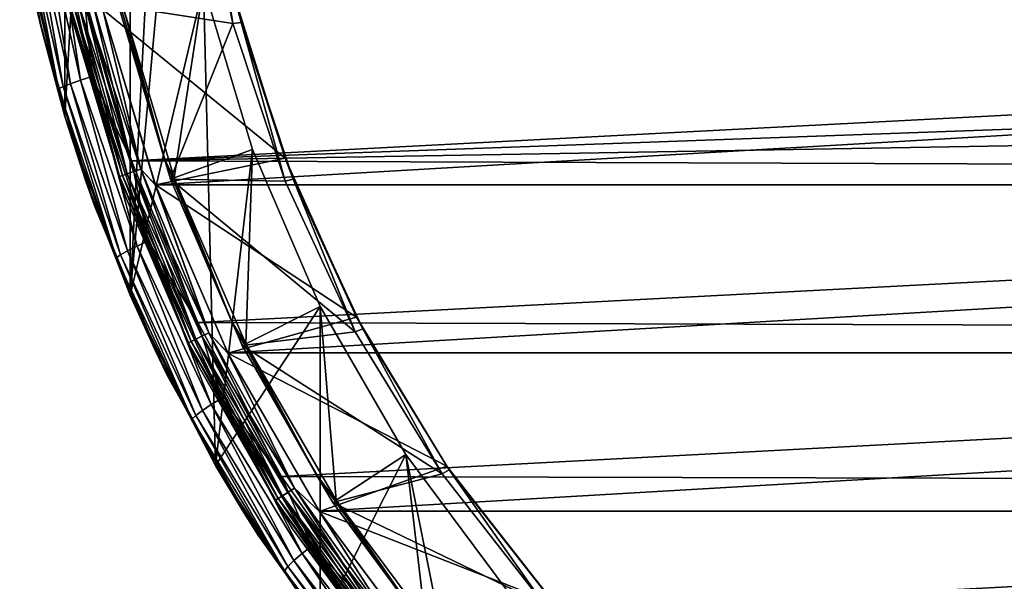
# Model space of a CAD drawing. Header units: metres. Extents: x -26 to 232, y -26 to 26.
# Tile 2 of 55: x -25.13 to -9.8, y -14.55 to -5.81. Entities that reach past the tile are written whole.
import ezdxf

# ---------------------------------------------------------------- set-up
doc = ezdxf.new("R2010")
doc.units = ezdxf.units.M
doc.layers.add('solid_TOP_LEVER_10_541_022_SW0001', color=7, linetype='CONTINUOUS')

msp = doc.modelspace()

# ---------------------------------------------------------------- linework, layer by layer
at = {"layer": 'solid_TOP_LEVER_10_541_022_SW0001'}
for points in [[(-24.428711, -7.313555, 160), (-24.428724, 7.31351, 160), (-23.414537, 10.099971, 160)], [(-23.414516, -10.100019, 160), (-24.428711, -7.313555, 160), (-23.414537, 10.099971, 160)], [(-23.414516, -10.100019, 160), (-23.414537, 10.099971, 160), (-22.889906, 0, 160)], [(-24.428711, -7.313555, 160), (-25.112595, -4.428049, 160), (-24.428724, 7.31351, 160)], [(-23.414516, -10.100019, 160), (-22.889906, 0, 160), (-22.735134, -2.657342, 160)], [(-23.414516, -10.100019, 160), (-22.735134, -2.657342, 160), (-22.272903, -5.278783, 160)], [(-22.342123, -3.331593, 158), (-21.814257, -5.865847, 158), (-23.596283, -5.592658, 158)], [(-22.211424, -3.334454, 158.162842), (-21.814257, -5.865847, 158), (-22.342123, -3.331593, 158)], [(-22.211424, -3.334454, 158.162842), (-21.807659, -5.37512, 157.800003), (-21.684704, -5.851453, 158.162842)], [(-22.211424, -3.334454, 158.162842), (-21.684704, -5.851453, 158.162842), (-21.814257, -5.865847, 158)], [(-25.060947, -4.144783, 172.010498), (-24.458235, -6.85004, 172.141098), (-24.939497, -4.117549, 172.206711)], [(-24.939497, -4.117549, 172.206711), (-24.340845, -6.805075, 172.336517), (-24.778883, -4.085106, 172.367065)], [(-24.458235, -6.85004, 172.141098), (-24.340845, -6.805075, 172.336517), (-24.939497, -4.117549, 172.206711)], [(-24.778883, -4.085106, 172.367065), (-24.185028, -6.751508, 172.495926), (-24.594124, -4.050284, 172.482193)], [(-24.340845, -6.805075, 172.336517), (-24.185028, -6.751508, 172.495926), (-24.778883, -4.085106, 172.367065)], [(-24.594124, -4.050284, 172.482193), (-24.005384, -6.694014, 172.610062), (-24.134403, -5.389575, 172.608383)], [(-24.185028, -6.751508, 172.495926), (-24.005384, -6.694014, 172.610062), (-24.594124, -4.050284, 172.482193)], [(-25.060947, -4.144783, 172.010498), (-25.133614, -4.164653, 171.793945), (-24.527899, -6.882846, 171.925125)], [(-25.133614, -4.164653, 171.793945), (-24.87652, -5.604352, 171.636032), (-24.791269, -5.970172, 171.653839)], [(-24.527899, -6.882846, 171.925125), (-25.133614, -4.164653, 171.793945), (-24.791269, -5.970172, 171.653839)], [(-25.060947, -4.144783, 172.010498), (-24.527899, -6.882846, 171.925125), (-24.458235, -6.85004, 172.141098)], [(-24.87652, -5.604352, 171.636032), (-25.112595, -4.428049, 160), (-24.428711, -7.313555, 160)], [(-23.533901, -5.577506, 158.3853), (-22.727266, -8.271909, 158.3853), (-22.272903, -5.278783, 160)], [(-22.083618, -12.750048, 160), (-23.414516, -10.100019, 160), (-22.272903, -5.278783, 160)], [(-22.727266, -8.271909, 158.3853), (-21.509472, -7.828821, 160), (-22.272903, -5.278783, 160)], [(-22.083618, -12.750048, 160), (-22.272903, -5.278783, 160), (-21.509472, -7.828821, 160)], [(-24.129576, -5.507418, 0.067053), (-23.361219, -8.174444, 0.067053), (-24.230604, -5.530477, 0.146632)], [(-24.230242, -5.530395, 157.653732), (-23.458679, -8.208548, 157.653732), (-24.129135, -5.507318, 157.733215)], [(-24.005384, -6.694014, 172.610062), (-23.391724, -8.003867, 172.770081), (-24.134403, -5.389575, 172.608383)], [(24.569145, -5.502078, 184.300491), (-24.134403, -5.389575, 172.608383), (-23.391724, -8.003867, 172.770081)], [(-24.129576, -5.507418, 0.067053), (-24.011898, -5.480559, 0.017037), (-23.24729, -8.134579, 0.017037)], [(-24.129576, -5.507418, 0.067053), (-23.24729, -8.134579, 0.017037), (-23.361219, -8.174444, 0.067053)], [(-24.129135, -5.507318, 157.733215), (-23.360792, -8.174294, 157.733215), (-24.011406, -5.480447, 157.783096)], [(-23.458679, -8.208548, 157.653732), (-23.360792, -8.174294, 157.733215), (-24.129135, -5.507318, 157.733215)], [(-23.24729, -8.134579, 0.017037), (-24.011898, -5.480559, 0.017037), (-23.840124, -5.647869)], [(-24.011406, -5.480447, 157.783096), (-23.246811, -8.134411, 157.783096), (-23.839109, -5.652151, 157.800003)], [(-23.360792, -8.174294, 157.733215), (-23.246811, -8.134411, 157.783096), (-24.011406, -5.480447, 157.783096)], [(-21.000765, -7.964533, 157.800003), (-21.807659, -5.37512, 157.800003), (-23.839109, -5.652151, 157.800003)], [(-22.870287, -8.00266, 158.302322), (-23.533901, -5.577506, 158.3853), (-23.622498, -5.391681, 158.302322)], [(-23.592773, -5.591601, 158.209763), (-22.870287, -8.00266, 158.302322), (-23.622498, -5.391681, 158.302322)], [(24.569145, -5.502078, 184.300491), (-23.391724, -8.003867, 172.770081), (23.864853, -6.306073, 184.126907)], [(-21.684704, -5.851453, 158.162842), (-21.807659, -5.37512, 157.800003), (-21.000765, -7.964533, 157.800003)], [(-24.791269, -5.970172, 171.653839), (-24.87652, -5.604352, 171.636032), (-24.428711, -7.313555, 160)], [(-24.308081, -5.548161, 0.25034), (-23.53404, -8.234917, 0.25034), (-24.35672, -5.559262, 0.371096)], [(-24.35672, -5.559262, 0.371096), (-23.581129, -8.251394, 0.371096), (-24.326118, -5.765414, 0.5)], [(-23.53404, -8.234917, 0.25034), (-23.581129, -8.251394, 0.371096), (-24.35672, -5.559262, 0.371096)], [(-24.307827, -5.548103, 157.55011), (-24.356588, -5.559232, 157.429413), (-23.581003, -8.251349, 157.429413)], [(-24.326118, -5.765414, 157.300003), (-23.581003, -8.251349, 157.429413), (-24.356588, -5.559232, 157.429413)], [(-24.230604, -5.530477, 0.146632), (-23.45903, -8.20867, 0.146632), (-24.308081, -5.548161, 0.25034)], [(-23.45903, -8.20867, 0.146632), (-23.53404, -8.234917, 0.25034), (-24.308081, -5.548161, 0.25034)], [(-24.307827, -5.548103, 157.55011), (-23.533792, -8.234831, 157.55011), (-24.230242, -5.530395, 157.653732)], [(-24.307827, -5.548103, 157.55011), (-23.581003, -8.251349, 157.429413), (-23.533792, -8.234831, 157.55011)], [(-23.361219, -8.174444, 0.067053), (-23.45903, -8.20867, 0.146632), (-24.230604, -5.530477, 0.146632)], [(-23.533792, -8.234831, 157.55011), (-23.458679, -8.208548, 157.653732), (-24.230242, -5.530395, 157.653732)], [(23.840109, -5.647933), (-23.023182, -8.377531), (-23.840124, -5.647869)], [(-23.24729, -8.134579, 0.017037), (-23.840124, -5.647869), (-23.023182, -8.377531)], [(-23.246811, -8.134411, 157.783096), (-23.021448, -8.382291, 157.800003), (-23.839109, -5.652151, 157.800003)], [(-21.000765, -7.964533, 157.800003), (-23.839109, -5.652151, 157.800003), (-23.021448, -8.382291, 157.800003)], [(-23.592773, -5.591601, 158.209763), (-23.596283, -5.592658, 158), (-22.787514, -8.294077, 158)], [(-21.814257, -5.865847, 158), (-22.787514, -8.294077, 158), (-23.596283, -5.592658, 158)], [(-23.592773, -5.591601, 158.209763), (-22.787514, -8.294077, 158), (-22.784101, -8.292747, 158.209763)], [(-23.592773, -5.591601, 158.209763), (-22.784101, -8.292747, 158.209763), (-22.870287, -8.00266, 158.302322)], [(-22.870287, -8.00266, 158.302322), (-22.727266, -8.271909, 158.3853), (-23.533901, -5.577506, 158.3853)], [(23.840109, -5.647933), (23.023159, -8.377592), (-23.023182, -8.377531)], [(-23.581129, -8.251394, 0.371096), (-23.49231, -8.550519, 0.5), (-24.326118, -5.765414, 0.5)], [(-24.326118, -5.765414, 157.300003), (-24.326118, -5.765414, 0.5), (-23.49231, -8.550519, 0.5)], [(-24.326118, -5.765414, 157.300003), (-23.49231, -8.550519, 0.5), (-23.49231, -8.55052, 157.300003)], [(-24.326118, -5.765414, 157.300003), (-23.49231, -8.55052, 157.300003), (-23.581003, -8.251349, 157.429413)], [(-24.102974, -8.324463, 171.797852), (-24.791269, -5.970172, 171.653839), (-24.428711, -7.313555, 160)], [(-23.963181, -8.718658, 171.833374), (-24.791269, -5.970172, 171.653839), (-24.102974, -8.324463, 171.797852)], [(-23.963181, -8.718658, 171.833374), (-24.527899, -6.882846, 171.925125), (-24.791269, -5.970172, 171.653839)], [(-21.814257, -5.865847, 158), (-20.99991, -8.323084, 158), (-22.787514, -8.294077, 158)], [(-21.684704, -5.851453, 158.162842), (-20.99991, -8.323084, 158), (-21.814257, -5.865847, 158)], [(-21.684704, -5.851453, 158.162842), (-21.000765, -7.964533, 157.800003), (-20.873825, -8.291523, 158.162842)], [(-21.684704, -5.851453, 158.162842), (-20.873825, -8.291523, 158.162842), (-20.99991, -8.323084, 158)], [(23.864853, -6.306073, 184.126907), (-23.391724, -8.003867, 172.770081), (23.291111, -7.207787, 183.983383)], [(-24.185028, -6.751508, 172.495926), (-23.304743, -9.33346, 172.687561), (-24.005384, -6.694014, 172.610062)], [(-24.005384, -6.694014, 172.610062), (-23.132654, -9.25409, 172.800217), (-23.391724, -8.003867, 172.770081)], [(-23.304743, -9.33346, 172.687561), (-23.132654, -9.25409, 172.800217), (-24.005384, -6.694014, 172.610062)], [(-24.458235, -6.85004, 172.141098), (-24.527899, -6.882846, 171.925125), (-23.630102, -9.514765, 172.120209)], [(-23.963181, -8.718658, 171.833374), (-23.630102, -9.514765, 172.120209), (-24.527899, -6.882846, 171.925125)], [(-24.458235, -6.85004, 172.141098), (-23.564873, -9.46948, 172.335312), (-24.340845, -6.805075, 172.336517)], [(-24.458235, -6.85004, 172.141098), (-23.630102, -9.514765, 172.120209), (-23.564873, -9.46948, 172.335312)], [(-24.340845, -6.805075, 172.336517), (-23.453478, -9.407407, 172.529556), (-24.185028, -6.751508, 172.495926)], [(-23.564873, -9.46948, 172.335312), (-23.453478, -9.407407, 172.529556), (-24.340845, -6.805075, 172.336517)], [(-23.453478, -9.407407, 172.529556), (-23.304743, -9.33346, 172.687561), (-24.185028, -6.751508, 172.495926)], [(-24.102974, -8.324463, 171.797852), (-24.428711, -7.313555, 160), (-23.414516, -10.100019, 160)], [(23.291111, -7.207787, 183.983383), (-23.391724, -8.003867, 172.770081), (22.865383, -8.174208, 183.874115)], [(-19.887629, -10.437821, 157.800003), (-21.000765, -7.964533, 157.800003), (-23.021448, -8.382291, 157.800003)], [(-22.727266, -8.271909, 158.3853), (-21.613276, -10.854466, 158.3853), (-21.509472, -7.828821, 160)], [(-22.083618, -12.750048, 160), (-21.509472, -7.828821, 160), (-20.455173, -10.272957, 160)], [(-21.613276, -10.854466, 158.3853), (-20.455173, -10.272957, 160), (-21.509472, -7.828821, 160)], [(-20.873825, -8.291523, 158.162842), (-21.000765, -7.964533, 157.800003), (-19.887629, -10.437821, 157.800003)], [(-23.132654, -9.25409, 172.800217), (-22.362555, -10.524074, 172.99501), (-23.391724, -8.003867, 172.770081)], [(22.865383, -8.174208, 183.874115), (-23.391724, -8.003867, 172.770081), (-22.362555, -10.524074, 172.99501)], [(-21.830469, -10.513, 158.302322), (-22.727266, -8.271909, 158.3853), (-22.870287, -8.00266, 158.302322)], [(-22.784101, -8.292747, 158.209763), (-21.830469, -10.513, 158.302322), (-22.870287, -8.00266, 158.302322)], [(-23.53404, -8.234917, 0.25034), (-22.464045, -10.818114, 0.25034), (-23.581129, -8.251394, 0.371096)], [(-23.581129, -8.251394, 0.371096), (-22.508993, -10.83976, 0.371096), (-23.49231, -8.550519, 0.5)], [(-22.464045, -10.818114, 0.25034), (-22.508993, -10.83976, 0.371096), (-23.581129, -8.251394, 0.371096)], [(-23.533792, -8.234831, 157.55011), (-23.581003, -8.251349, 157.429413), (-22.508871, -10.839702, 157.429413)], [(-23.49231, -8.55052, 157.300003), (-22.508871, -10.839702, 157.429413), (-23.581003, -8.251349, 157.429413)], [(-23.45903, -8.20867, 0.146632), (-22.392445, -10.783633, 0.146632), (-23.53404, -8.234917, 0.25034)], [(-22.392445, -10.783633, 0.146632), (-22.464045, -10.818114, 0.25034), (-23.53404, -8.234917, 0.25034)], [(-23.533792, -8.234831, 157.55011), (-22.46381, -10.818001, 157.55011), (-23.458679, -8.208548, 157.653732)], [(-23.533792, -8.234831, 157.55011), (-22.508871, -10.839702, 157.429413), (-22.46381, -10.818001, 157.55011)], [(-23.361219, -8.174444, 0.067053), (-22.299082, -10.738671, 0.067053), (-23.45903, -8.20867, 0.146632)], [(-22.299082, -10.738671, 0.067053), (-22.392445, -10.783633, 0.146632), (-23.45903, -8.20867, 0.146632)], [(-23.458679, -8.208548, 157.653732), (-22.392111, -10.783472, 157.653732), (-23.360792, -8.174294, 157.733215)], [(-22.46381, -10.818001, 157.55011), (-22.392111, -10.783472, 157.653732), (-23.458679, -8.208548, 157.653732)], [(-23.361219, -8.174444, 0.067053), (-23.24729, -8.134579, 0.017037), (-22.190331, -10.6863, 0.017037)], [(-23.361219, -8.174444, 0.067053), (-22.190331, -10.6863, 0.017037), (-22.299082, -10.738671, 0.067053)], [(-23.360792, -8.174294, 157.733215), (-22.298674, -10.738475, 157.733215), (-23.246811, -8.134411, 157.783096)], [(-22.392111, -10.783472, 157.653732), (-22.298674, -10.738475, 157.733215), (-23.360792, -8.174294, 157.733215)], [(-22.190331, -10.6863, 0.017037), (-23.24729, -8.134579, 0.017037), (-23.023182, -8.377531)], [(-23.246811, -8.134411, 157.783096), (-22.189875, -10.686081, 157.783096), (-23.021448, -8.382291, 157.800003)], [(-22.298674, -10.738475, 157.733215), (-22.189875, -10.686081, 157.783096), (-23.246811, -8.134411, 157.783096)], [(-21.830469, -10.513, 158.302322), (-21.613276, -10.854466, 158.3853), (-22.727266, -8.271909, 158.3853)], [(22.865383, -8.174208, 183.874115), (-22.362555, -10.524074, 172.99501), (21.831814, -10.657586, 183.60379)], [(-23.031115, -10.946129, 172.022949), (-24.102974, -8.324463, 171.797852), (-23.414516, -10.100019, 160)], [(-23.963181, -8.718658, 171.833374), (-24.102974, -8.324463, 171.797852), (-23.031115, -10.946129, 172.022949)], [(23.023159, -8.377592), (-21.894865, -10.993854), (-23.023182, -8.377531)], [(-22.190331, -10.6863, 0.017037), (-23.023182, -8.377531), (-21.894865, -10.993854)], [(-22.189875, -10.686081, 157.783096), (-21.89241, -10.998741, 157.800003), (-23.021448, -8.382291, 157.800003)], [(-19.887629, -10.437821, 157.800003), (-23.021448, -8.382291, 157.800003), (-21.89241, -10.998741, 157.800003)], [(-22.784101, -8.292747, 158.209763), (-22.787514, -8.294077, 158), (-21.670654, -10.883254, 158)], [(-19.909784, -10.671012, 158), (-21.670654, -10.883254, 158), (-22.787514, -8.294077, 158)], [(-20.99991, -8.323084, 158), (-19.909784, -10.671012, 158), (-22.787514, -8.294077, 158)], [(-22.784101, -8.292747, 158.209763), (-21.670654, -10.883254, 158), (-21.667315, -10.881746, 158.209763)], [(-22.784101, -8.292747, 158.209763), (-21.667315, -10.881746, 158.209763), (-21.830469, -10.513, 158.302322)], [(23.023159, -8.377592), (21.894835, -10.993914), (-21.894865, -10.993854)], [(-20.873825, -8.291523, 158.162842), (-19.909784, -10.671012, 158), (-20.99991, -8.323084, 158)], [(-20.873825, -8.291523, 158.162842), (-19.887629, -10.437821, 157.800003), (-19.789436, -10.62281, 158.162842)], [(-20.873825, -8.291523, 158.162842), (-19.789436, -10.62281, 158.162842), (-19.909784, -10.671012, 158)], [(-22.508993, -10.83976, 0.371096), (-22.340809, -11.219994, 0.5), (-23.49231, -8.550519, 0.5)], [(-23.49231, -8.55052, 157.300003), (-23.49231, -8.550519, 0.5), (-22.340809, -11.219994, 0.5)], [(-23.49231, -8.55052, 157.300003), (-22.340809, -11.219994, 0.5), (-22.340809, -11.219995, 157.300003)], [(-23.49231, -8.55052, 157.300003), (-22.340809, -11.219995, 157.300003), (-22.508871, -10.839702, 157.429413)], [(-23.963181, -8.718658, 171.833374), (-23.031115, -10.946129, 172.022949), (-22.833895, -11.351539, 172.079437)], [(-23.963181, -8.718658, 171.833374), (-22.833895, -11.351539, 172.079437), (-23.630102, -9.514765, 172.120209)], [(-23.453478, -9.407407, 172.529556), (-22.289774, -11.892704, 172.783829), (-23.304743, -9.33346, 172.687561)], [(-23.304743, -9.33346, 172.687561), (-22.15028, -11.799389, 172.940002), (-23.132654, -9.25409, 172.800217)], [(-22.289774, -11.892704, 172.783829), (-22.15028, -11.799389, 172.940002), (-23.304743, -9.33346, 172.687561)], [(-23.132654, -9.25409, 172.800217), (-21.98805, -11.699229, 173.050705), (-22.362555, -10.524074, 172.99501)], [(-22.15028, -11.799389, 172.940002), (-21.98805, -11.699229, 173.050705), (-23.132654, -9.25409, 172.800217)], [(-23.564873, -9.46948, 172.335312), (-23.630102, -9.514765, 172.120209), (-22.452789, -12.028177, 172.377182)], [(-23.564873, -9.46948, 172.335312), (-22.393345, -11.971034, 172.591141), (-23.453478, -9.407407, 172.529556)], [(-23.564873, -9.46948, 172.335312), (-22.452789, -12.028177, 172.377182), (-22.393345, -11.971034, 172.591141)], [(-22.393345, -11.971034, 172.591141), (-22.289774, -11.892704, 172.783829), (-23.453478, -9.407407, 172.529556)], [(-22.833895, -11.351539, 172.079437), (-22.452789, -12.028177, 172.377182), (-23.630102, -9.514765, 172.120209)], [(-23.031115, -10.946129, 172.022949), (-23.414516, -10.100019, 160), (-22.083618, -12.750048, 160)], [(-20.454165, -15.227513, 160), (-22.083618, -12.750048, 160), (-20.455173, -10.272957, 160)], [(-21.613276, -10.854466, 158.3853), (-20.207005, -13.290226, 158.3853), (-20.455173, -10.272957, 160)], [(-20.207005, -13.290226, 158.3853), (-19.124237, -12.578207, 160), (-20.455173, -10.272957, 160)], [(-20.454165, -15.227513, 160), (-20.455173, -10.272957, 160), (-19.124237, -12.578207, 160)], [(-21.98805, -11.699229, 173.050705), (-21.05792, -12.918911, 173.281586), (-22.362555, -10.524074, 172.99501)], [(21.831814, -10.657586, 183.60379), (-22.362555, -10.524074, 172.99501), (-21.05792, -12.918911, 173.281586)], [(-18.48447, -12.758928, 157.800003), (-19.887629, -10.437821, 157.800003), (-21.89241, -10.998741, 157.800003)], [(-20.516123, -12.891134, 158.302322), (-21.613276, -10.854466, 158.3853), (-21.830469, -10.513, 158.302322)], [(-21.667315, -10.881746, 158.209763), (-20.516123, -12.891134, 158.302322), (-21.830469, -10.513, 158.302322)], [(-19.789436, -10.62281, 158.162842), (-19.887629, -10.437821, 157.800003), (-18.48447, -12.758928, 157.800003)], [(-22.299082, -10.738671, 0.067053), (-22.190331, -10.6863, 0.017037), (-20.854317, -13.103636, 0.017037)], [(-22.298674, -10.738475, 157.733215), (-20.956137, -13.167613, 157.733215), (-22.189875, -10.686081, 157.783096)], [(-20.854317, -13.103636, 0.017037), (-22.190331, -10.6863, 0.017037), (-21.894865, -10.993854)], [(-22.189875, -10.686081, 157.783096), (-20.853889, -13.103367, 157.783096), (-21.89241, -10.998741, 157.800003)], [(-20.956137, -13.167613, 157.733215), (-20.853889, -13.103367, 157.783096), (-22.189875, -10.686081, 157.783096)], [(-19.909784, -10.671012, 158), (-18.55817, -12.878831, 158), (-21.670654, -10.883254, 158)], [(21.831814, -10.657586, 183.60379), (-21.05792, -12.918911, 173.281586), (20.526279, -13.022948, 183.263794)], [(-19.789436, -10.62281, 158.162842), (-18.55817, -12.878831, 158), (-19.909784, -10.671012, 158)], [(-19.789436, -10.62281, 158.162842), (-18.48447, -12.758928, 157.800003), (-18.445717, -12.814892, 158.162842)], [(-19.789436, -10.62281, 158.162842), (-18.445717, -12.814892, 158.162842), (-18.55817, -12.878831, 158)], [(-22.464045, -10.818114, 0.25034), (-21.111551, -13.265267, 0.25034), (-22.508993, -10.83976, 0.371096)], [(-22.508993, -10.83976, 0.371096), (-21.153793, -13.29181, 0.371096), (-22.340809, -11.219994, 0.5)], [(-21.111551, -13.265267, 0.25034), (-21.153793, -13.29181, 0.371096), (-22.508993, -10.83976, 0.371096)], [(-22.46381, -10.818001, 157.55011), (-22.508871, -10.839702, 157.429413), (-21.153679, -13.291738, 157.429413)], [(-22.340809, -11.219995, 157.300003), (-21.153679, -13.291738, 157.429413), (-22.508871, -10.839702, 157.429413)], [(-22.392445, -10.783633, 0.146632), (-21.044262, -13.222986, 0.146632), (-22.464045, -10.818114, 0.25034)], [(-21.044262, -13.222986, 0.146632), (-21.111551, -13.265267, 0.25034), (-22.464045, -10.818114, 0.25034)], [(-22.46381, -10.818001, 157.55011), (-21.11133, -13.265128, 157.55011), (-22.392111, -10.783472, 157.653732)], [(-22.46381, -10.818001, 157.55011), (-21.153679, -13.291738, 157.429413), (-21.11133, -13.265128, 157.55011)], [(-22.299082, -10.738671, 0.067053), (-20.95652, -13.167854, 0.067053), (-22.392445, -10.783633, 0.146632)], [(-20.95652, -13.167854, 0.067053), (-21.044262, -13.222986, 0.146632), (-22.392445, -10.783633, 0.146632)], [(-22.392111, -10.783472, 157.653732), (-21.043949, -13.222789, 157.653732), (-22.298674, -10.738475, 157.733215)], [(-21.11133, -13.265128, 157.55011), (-21.043949, -13.222789, 157.653732), (-22.392111, -10.783472, 157.653732)], [(-22.299082, -10.738671, 0.067053), (-20.854317, -13.103636, 0.017037), (-20.95652, -13.167854, 0.067053)], [(-21.043949, -13.222789, 157.653732), (-20.956137, -13.167613, 157.733215), (-22.298674, -10.738475, 157.733215)], [(-21.667315, -10.881746, 158.209763), (-21.670654, -10.883254, 158), (-20.260706, -13.325397, 158)], [(-18.55817, -12.878831, 158), (-20.260706, -13.325397, 158), (-21.670654, -10.883254, 158)], [(-21.667315, -10.881746, 158.209763), (-20.260706, -13.325397, 158), (-20.257515, -13.323589, 158.209763)], [(-21.667315, -10.881746, 158.209763), (-20.257515, -13.323589, 158.209763), (-20.516123, -12.891134, 158.302322)], [(-20.516123, -12.891134, 158.302322), (-20.207005, -13.290226, 158.3853), (-21.613276, -10.854466, 158.3853)], [(-21.672091, -13.437653, 172.309784), (-23.031115, -10.946129, 172.022949), (-22.083618, -12.750048, 160)], [(-22.833895, -11.351539, 172.079437), (-23.031115, -10.946129, 172.022949), (-21.672091, -13.437653, 172.309784)], [(21.894835, -10.993914), (-20.470407, -13.461514), (-21.894865, -10.993854)], [(-20.854317, -13.103636, 0.017037), (-21.894865, -10.993854), (-20.470407, -13.461514)], [(-20.853889, -13.103367, 157.783096), (-20.467375, -13.466126, 157.800003), (-21.89241, -10.998741, 157.800003)], [(-18.48447, -12.758928, 157.800003), (-21.89241, -10.998741, 157.800003), (-20.467375, -13.466126, 157.800003)], [(21.894835, -10.993914), (20.470371, -13.46157), (-20.470407, -13.461514)], [(-21.153793, -13.29181, 0.371096), (-20.887186, -13.737738, 0.5), (-22.340809, -11.219994, 0.5)], [(-22.340809, -11.219995, 157.300003), (-22.340809, -11.219994, 0.5), (-20.887186, -13.737738, 0.5)], [(-22.340809, -11.219995, 157.300003), (-20.887186, -13.737738, 0.5), (-20.887186, -13.737738, 157.300003)], [(-22.340809, -11.219995, 157.300003), (-20.887186, -13.737738, 157.300003), (-21.153679, -13.291738, 157.429413)], [(-22.833895, -11.351539, 172.079437), (-21.672091, -13.437653, 172.309784), (-21.419859, -13.835549, 172.389252)], [(-22.833895, -11.351539, 172.079437), (-21.419859, -13.835549, 172.389252), (-22.452789, -12.028177, 172.377182)], [(-22.289774, -11.892704, 172.783829), (-20.865694, -14.231118, 173.096741), (-22.15028, -11.799389, 172.940002)], [(-22.15028, -11.799389, 172.940002), (-20.73744, -14.119689, 173.250671), (-21.98805, -11.699229, 173.050705)], [(-20.865694, -14.231118, 173.096741), (-20.73744, -14.119689, 173.250671), (-22.15028, -11.799389, 172.940002)], [(-21.98805, -11.699229, 173.050705), (-20.587202, -14.000085, 173.358963), (-21.05792, -12.918911, 173.281586)], [(-20.73744, -14.119689, 173.250671), (-20.587202, -14.000085, 173.358963), (-21.98805, -11.699229, 173.050705)], [(-22.393345, -11.971034, 172.591141), (-20.959751, -14.324653, 172.905975), (-22.289774, -11.892704, 172.783829)], [(-20.959751, -14.324653, 172.905975), (-20.865694, -14.231118, 173.096741), (-22.289774, -11.892704, 172.783829)], [(-22.393345, -11.971034, 172.591141), (-22.452789, -12.028177, 172.377182), (-21.012159, -14.392886, 172.693436)], [(-21.419859, -13.835549, 172.389252), (-21.012159, -14.392886, 172.693436), (-22.452789, -12.028177, 172.377182)], [(-22.393345, -11.971034, 172.591141), (-21.012159, -14.392886, 172.693436), (-20.959751, -14.324653, 172.905975)], [(-18.548019, -17.499168, 160), (-20.454165, -15.227513, 160), (-19.124237, -12.578207, 160)], [(-20.207005, -13.290226, 158.3853), (-18.527462, -15.546263, 158.3853), (-19.124237, -12.578207, 160)], [(-18.527462, -15.546263, 158.3853), (-17.534674, -14.71336, 160), (-19.124237, -12.578207, 160)], [(-18.548019, -17.499168, 160), (-19.124237, -12.578207, 160), (-17.534674, -14.71336, 160)], [(-21.672091, -13.437653, 172.309784), (-22.083618, -12.750048, 160), (-20.454165, -15.227513, 160)], [(-16.811796, -14.893938, 157.800003), (-18.48447, -12.758928, 157.800003), (-20.467375, -13.466126, 157.800003)], [(-18.445717, -12.814892, 158.162842), (-16.962893, -14.917448, 158), (-18.55817, -12.878831, 158)], [(-18.445717, -12.814892, 158.162842), (-18.48447, -12.758928, 157.800003), (-16.811796, -14.893938, 157.800003)], [(-18.445717, -12.814892, 158.162842), (-16.811796, -14.893938, 157.800003), (-16.860188, -14.839136, 158.162842)], [(-18.445717, -12.814892, 158.162842), (-16.860188, -14.839136, 158.162842), (-16.962893, -14.917448, 158)], [(-20.587202, -14.000085, 173.358963), (-19.491329, -15.159381, 173.627838), (-21.05792, -12.918911, 173.281586)], [(20.526279, -13.022948, 183.263794), (-21.05792, -12.918911, 173.281586), (-19.491329, -15.159381, 173.627838)], [(-18.943771, -15.107154, 158.302322), (-20.207005, -13.290226, 158.3853), (-20.516123, -12.891134, 158.302322)], [(-20.257515, -13.323589, 158.209763), (-18.943771, -15.107154, 158.302322), (-20.516123, -12.891134, 158.302322)], [(-18.55817, -12.878831, 158), (-16.962893, -14.917448, 158), (-20.260706, -13.325397, 158)], [(20.526279, -13.022948, 183.263794), (-19.491329, -15.159381, 173.627838), (18.961132, -15.239669, 182.858307)], [(-20.95652, -13.167854, 0.067053), (-19.350418, -15.431443, 0.067053), (-21.044262, -13.222986, 0.146632)], [(-21.043949, -13.222789, 157.653732), (-19.431147, -15.495822, 157.653732), (-20.956137, -13.167613, 157.733215)], [(-20.95652, -13.167854, 0.067053), (-20.854317, -13.103636, 0.017037), (-19.256048, -15.356186, 0.017037)], [(-20.95652, -13.167854, 0.067053), (-19.256048, -15.356186, 0.017037), (-19.350418, -15.431443, 0.067053)], [(-20.956137, -13.167613, 157.733215), (-19.350063, -15.431161, 157.733215), (-20.853889, -13.103367, 157.783096)], [(-19.431147, -15.495822, 157.653732), (-19.350063, -15.431161, 157.733215), (-20.956137, -13.167613, 157.733215)], [(-19.256048, -15.356186, 0.017037), (-20.854317, -13.103636, 0.017037), (-20.470407, -13.461514)], [(-20.853889, -13.103367, 157.783096), (-19.255651, -15.35587, 157.783096), (-20.467375, -13.466126, 157.800003)], [(-19.350063, -15.431161, 157.733215), (-19.255651, -15.35587, 157.783096), (-20.853889, -13.103367, 157.783096)], [(-21.111551, -13.265267, 0.25034), (-19.493568, -15.545602, 0.25034), (-21.153793, -13.29181, 0.371096)], [(-21.153793, -13.29181, 0.371096), (-19.532572, -15.576707, 0.371096), (-20.887186, -13.737738, 0.5)], [(-19.493568, -15.545602, 0.25034), (-19.532572, -15.576707, 0.371096), (-21.153793, -13.29181, 0.371096)], [(-21.11133, -13.265128, 157.55011), (-21.153679, -13.291738, 157.429413), (-19.532467, -15.576623, 157.429413)], [(-20.887186, -13.737738, 157.300003), (-19.532467, -15.576623, 157.429413), (-21.153679, -13.291738, 157.429413)], [(-21.044262, -13.222986, 0.146632), (-19.431435, -15.496053, 0.146632), (-21.111551, -13.265267, 0.25034)], [(-19.431435, -15.496053, 0.146632), (-19.493568, -15.545602, 0.25034), (-21.111551, -13.265267, 0.25034)], [(-21.11133, -13.265128, 157.55011), (-19.493362, -15.545439, 157.55011), (-21.043949, -13.222789, 157.653732)], [(-21.11133, -13.265128, 157.55011), (-19.532467, -15.576623, 157.429413), (-19.493362, -15.545439, 157.55011)], [(-19.350418, -15.431443, 0.067053), (-19.431435, -15.496053, 0.146632), (-21.044262, -13.222986, 0.146632)], [(-19.493362, -15.545439, 157.55011), (-19.431147, -15.495822, 157.653732), (-21.043949, -13.222789, 157.653732)], [(-20.257515, -13.323589, 158.209763), (-20.260706, -13.325397, 158), (-18.576687, -15.587472, 158)], [(-16.962893, -14.917448, 158), (-18.576687, -15.587472, 158), (-20.260706, -13.325397, 158)], [(-20.257515, -13.323589, 158.209763), (-18.576687, -15.587472, 158), (-18.573767, -15.585253, 158.209763)], [(-20.257515, -13.323589, 158.209763), (-18.573767, -15.585253, 158.209763), (-18.943771, -15.107154, 158.302322)], [(-18.943771, -15.107154, 158.302322), (-18.527462, -15.546263, 158.3853), (-20.207005, -13.290226, 158.3853)], [(-20.040424, -15.768051, 172.656326), (-21.672091, -13.437653, 172.309784), (-20.454165, -15.227513, 160)], [(-21.419859, -13.835549, 172.389252), (-21.672091, -13.437653, 172.309784), (-20.040424, -15.768051, 172.656326)], [(20.470371, -13.46157), (-18.769077, -15.747117), (-20.470407, -13.461514)], [(-19.256048, -15.356186, 0.017037), (-20.470407, -13.461514), (-18.769077, -15.747117)], [(-19.255651, -15.35587, 157.783096), (-18.765854, -15.750959, 157.800003), (-20.467375, -13.466126, 157.800003)], [(-16.811796, -14.893938, 157.800003), (-20.467375, -13.466126, 157.800003), (-18.765854, -15.750959, 157.800003)], [(20.470371, -13.46157), (18.769035, -15.747169), (-18.769077, -15.747117)], [(-19.532572, -15.576707, 0.371096), (-19.151102, -16.069702, 0.5), (-20.887186, -13.737738, 0.5)], [(-20.887186, -13.737738, 157.300003), (-20.887186, -13.737738, 0.5), (-19.151102, -16.069702, 0.5)], [(-20.887186, -13.737738, 157.300003), (-19.151102, -16.069702, 0.5), (-19.151102, -16.069702, 157.300003)], [(-20.887186, -13.737738, 157.300003), (-19.151102, -16.069702, 157.300003), (-19.532467, -15.576623, 157.429413)], [(-21.419859, -13.835549, 172.389252), (-20.040424, -15.768051, 172.656326), (-19.741404, -16.139635, 172.759476)], [(-21.419859, -13.835549, 172.389252), (-19.741404, -16.139635, 172.759476), (-21.012159, -14.392886, 172.693436)], [(-20.73744, -14.119689, 173.250671), (-19.085218, -16.267149, 173.616379), (-20.587202, -14.000085, 173.358963)], [(-20.587202, -14.000085, 173.358963), (-18.948904, -16.129673, 173.721848), (-19.491329, -15.159381, 173.627838)], [(-19.085218, -16.267149, 173.616379), (-18.948904, -16.129673, 173.721848), (-20.587202, -14.000085, 173.358963)], [(-20.959751, -14.324653, 172.905975), (-19.283426, -16.502735, 173.276581), (-20.865694, -14.231118, 173.096741)], [(-20.865694, -14.231118, 173.096741), (-19.20042, -16.395229, 173.465103), (-20.73744, -14.119689, 173.250671)], [(-19.283426, -16.502735, 173.276581), (-19.20042, -16.395229, 173.465103), (-20.865694, -14.231118, 173.096741)], [(-19.20042, -16.395229, 173.465103), (-19.085218, -16.267149, 173.616379), (-20.73744, -14.119689, 173.250671)], [(-20.959751, -14.324653, 172.905975), (-21.012159, -14.392886, 172.693436), (-19.327665, -16.58116, 173.065704)], [(-19.741404, -16.139635, 172.759476), (-19.327665, -16.58116, 173.065704), (-21.012159, -14.392886, 172.693436)], [(-20.959751, -14.324653, 172.905975), (-19.327665, -16.58116, 173.065704), (-19.283426, -16.502735, 173.276581)]]:
    msp.add_3dface(points, dxfattribs=at)

doc.saveas('drawing.dxf')
